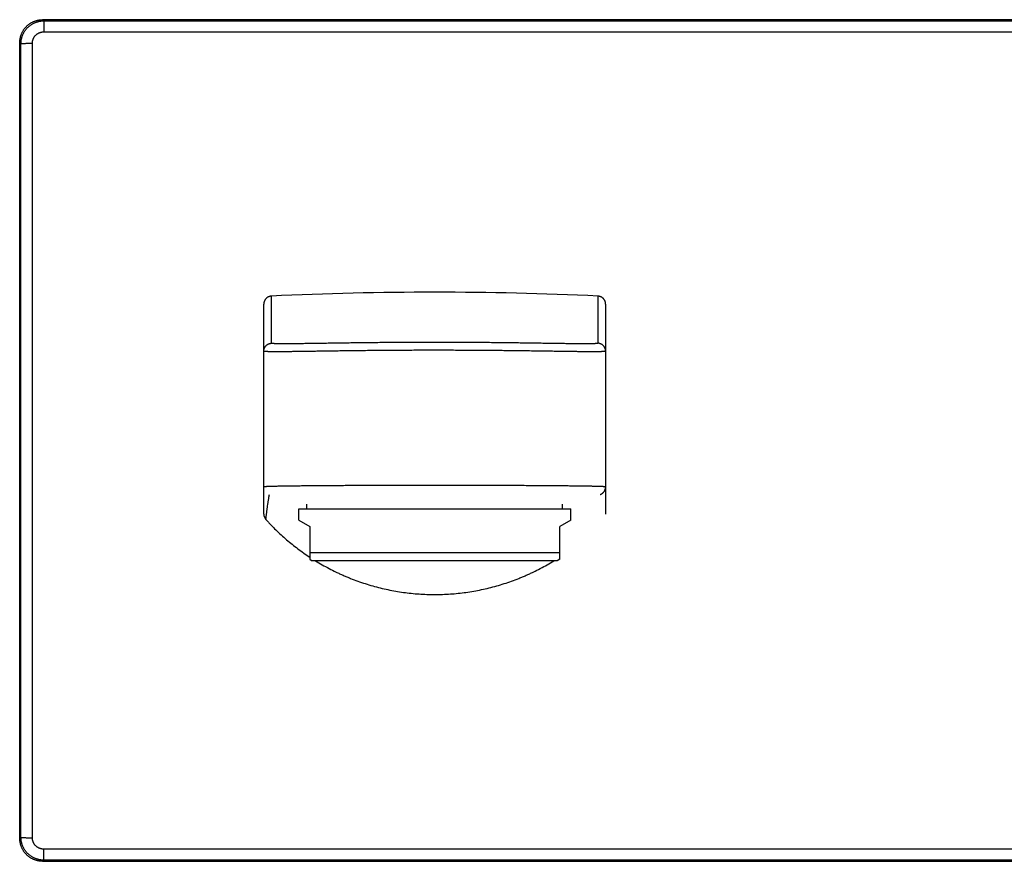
# Model space of a CAD drawing. Header units: millimetres. Extents: x 191 to 686, y -33 to 361.
# Tile 7 of 14: x 191 to 278, y 287 to 361. Entities that reach past the tile are written whole.
import ezdxf

# ---------------------------------------------------------------- set-up
doc = ezdxf.new("R2010")
doc.units = ezdxf.units.MM
doc.header["$LTSCALE"] = 30.734
doc.layers.get('0').update_dxf_attribs({"linetype": 'CONTINUOUS'})

msp = doc.modelspace()

# ---------------------------------------------------------------- linework, layer by layer
at = {"color": 9, "linetype": 'CONTINUOUS'}
for p, q in [((193.274, 360.491), (193.172, 360.593)), ((193.274, 360.491), (193.274, 359.527)), ((193.274, 360.491), (361.911, 360.491)), ((193.274, 359.527), (361.911, 359.527)), ((191.275, 358.492), (191.173, 358.595)), ((191.275, 288.857), (191.275, 358.492)), ((192.275, 288.823), (192.275, 358.526)), ((213.259, 332.208), (213.259, 336.341)), ((241.926, 336.341), (241.926, 332.208)), ((212.593, 319.603), (212.593, 319.603)), ((212.593, 319.603), (212.593, 319.603)), ((242.593, 319.603), (242.593, 319.603)), ((242.593, 319.603), (242.593, 319.603)), ((191.173, 288.754), (191.275, 288.857)), ((193.274, 286.858), (193.274, 287.822)), ((306.375, 287.822), (193.274, 287.822)), ((193.172, 286.756), (193.274, 286.858)), ((306.424, 286.858), (193.274, 286.858))]:
    msp.add_line(p, q, dxfattribs=at)
at = {"color": 7, "linetype": 'CONTINUOUS'}
for p, q in [((362.013, 360.593), (193.172, 360.593)), ((212.593, 319.603), (212.593, 335.641)), ((242.593, 335.641), (242.593, 317.209)), ((212.593, 317.209), (212.593, 319.603)), ((216.368, 317.674), (216.368, 318.093)), ((238.818, 317.674), (238.818, 318.093)), ((215.658, 316.679), (215.658, 317.674)), ((215.658, 317.674), (239.528, 317.674)), ((239.528, 316.679), (239.528, 317.674)), ((215.658, 316.679), (216.618, 316.124)), ((239.528, 316.679), (238.568, 316.124)), ((216.618, 316.124), (216.618, 313.254)), ((238.568, 313.254), (238.568, 316.124)), ((238.568, 313.808), (216.618, 313.808)), ((216.618, 313.254), (216.843, 313.124)), ((238.343, 313.124), (216.843, 313.124)), ((238.568, 313.254), (238.343, 313.124)), ((193.172, 286.756), (306.429, 286.756))]:
    msp.add_line(p, q, dxfattribs=at)
for centre, radius, start, end in [((227.593, 36.754), 299.929, 87.26082, 92.73918), ((213.293, 317.209), 0.7, 179.99995, 222.13605)]:
    msp.add_arc(centre, radius, start, end, dxfattribs=at)
for points, knots in [([(191.173, 358.595), (191.173, 358.627), (191.174, 358.693), (191.182, 358.791), (191.194, 358.888), (191.211, 358.985), (191.232, 359.08), (191.258, 359.175), (191.289, 359.268), (191.324, 359.36), (191.364, 359.449), (191.408, 359.537), (191.457, 359.622), (191.509, 359.705), (191.566, 359.786), (191.626, 359.863), (191.69, 359.937), (191.758, 360.008), (191.829, 360.076), (191.904, 360.14), (191.981, 360.2), (192.061, 360.257), (192.144, 360.309), (192.23, 360.358), (192.317, 360.402), (192.407, 360.442), (192.499, 360.477), (192.592, 360.508), (192.686, 360.534), (192.782, 360.555), (192.879, 360.572), (192.976, 360.584), (193.074, 360.591), (193.14, 360.593), (193.172, 360.593)], [0, 0, 0, 0, 0.03125, 0.0625, 0.09375, 0.125, 0.15625, 0.1875, 0.21875, 0.25, 0.28125, 0.3125, 0.34375, 0.375, 0.40625, 0.4375, 0.46875, 0.5, 0.53125, 0.5625, 0.59375, 0.625, 0.65625, 0.6875, 0.71875, 0.75, 0.78125, 0.8125, 0.84375, 0.875, 0.90625, 0.9375, 0.96875, 1, 1, 1, 1]), ([(213.259, 336.341), (213.248, 336.34), (213.226, 336.338), (213.193, 336.334), (213.16, 336.329), (213.116, 336.319), (213.063, 336.304), (213.011, 336.283), (212.972, 336.264), (212.942, 336.248), (212.914, 336.23), (212.877, 336.205), (212.833, 336.171), (212.785, 336.125), (212.741, 336.075), (212.709, 336.029), (212.686, 335.991), (212.67, 335.962), (212.656, 335.932), (212.638, 335.891), (212.62, 335.839), (212.607, 335.785), (212.599, 335.741), (212.595, 335.708), (212.593, 335.674), (212.593, 335.652), (212.593, 335.641)], [0, 0, 0, 0, 0.031256, 0.062511, 0.093767, 0.125022, 0.187515, 0.250008, 0.281263, 0.312519, 0.343774, 0.375028, 0.43752, 0.500011, 0.562502, 0.624993, 0.656246, 0.6875, 0.718754, 0.750008, 0.812497, 0.874986, 0.90624, 0.937493, 0.968747, 1, 1, 1, 1]), ([(242.593, 335.641), (242.593, 335.652), (242.592, 335.674), (242.59, 335.708), (242.586, 335.741), (242.578, 335.785), (242.565, 335.839), (242.547, 335.891), (242.53, 335.932), (242.515, 335.962), (242.499, 335.991), (242.476, 336.029), (242.444, 336.075), (242.4, 336.125), (242.352, 336.171), (242.308, 336.205), (242.271, 336.23), (242.243, 336.248), (242.214, 336.264), (242.174, 336.283), (242.122, 336.304), (242.069, 336.319), (242.025, 336.329), (241.992, 336.334), (241.959, 336.338), (241.937, 336.34), (241.926, 336.341)], [0, 0, 0, 0, 0.031253, 0.062507, 0.09376, 0.125014, 0.187503, 0.249992, 0.281246, 0.3125, 0.343754, 0.375007, 0.437498, 0.499989, 0.56248, 0.624972, 0.656226, 0.687481, 0.718737, 0.749992, 0.812485, 0.874978, 0.906233, 0.937489, 0.968744, 1, 1, 1, 1]), ([(212.773, 316.739), (212.791, 316.719), (212.827, 316.68), (212.898, 316.602), (213.024, 316.466), (213.279, 316.198), (213.652, 315.824), (214.114, 315.389), (214.589, 314.969), (215.077, 314.564), (215.578, 314.174), (216.091, 313.801), (216.441, 313.563), (216.618, 313.447)], [0, 0, 0, 0, 0.015626, 0.031251, 0.062502, 0.125004, 0.250004, 0.375003, 0.500002, 0.625002, 0.750001, 0.875001, 1, 1, 1, 1]), ([(217.124, 313.124), (217.32, 313.004), (217.715, 312.77), (218.319, 312.439), (218.832, 312.182), (219.247, 311.986), (219.561, 311.845), (219.878, 311.709), (220.303, 311.536), (220.84, 311.333), (221.492, 311.112), (222.152, 310.913), (222.818, 310.737), (223.489, 310.584), (224.166, 310.454), (224.846, 310.347), (225.53, 310.264), (226.216, 310.204), (226.904, 310.168), (227.593, 310.156), (228.281, 310.168), (228.969, 310.204), (229.655, 310.264), (230.339, 310.347), (231.02, 310.454), (231.696, 310.584), (232.368, 310.737), (233.033, 310.913), (233.693, 311.112), (234.345, 311.333), (234.882, 311.536), (235.307, 311.709), (235.624, 311.845), (235.938, 311.986), (236.353, 312.182), (236.866, 312.439), (237.47, 312.77), (237.866, 313.004), (238.061, 313.124)], [0, 0, 0, 0, 0.03125, 0.062499, 0.093749, 0.109374, 0.125, 0.140625, 0.156251, 0.1875, 0.21875, 0.25, 0.28125, 0.3125, 0.34375, 0.375, 0.40625, 0.4375, 0.46875, 0.5, 0.53125, 0.5625, 0.59375, 0.625, 0.65625, 0.6875, 0.71875, 0.75, 0.78125, 0.8125, 0.843749, 0.859375, 0.875, 0.890626, 0.906251, 0.937501, 0.96875, 1, 1, 1, 1]), ([(193.172, 286.756), (193.14, 286.756), (193.074, 286.757), (192.976, 286.764), (192.879, 286.776), (192.782, 286.793), (192.686, 286.815), (192.592, 286.841), (192.499, 286.872), (192.407, 286.907), (192.317, 286.947), (192.23, 286.991), (192.144, 287.039), (192.061, 287.092), (191.981, 287.148), (191.904, 287.209), (191.829, 287.273), (191.758, 287.34), (191.69, 287.411), (191.626, 287.486), (191.566, 287.563), (191.509, 287.643), (191.457, 287.726), (191.408, 287.812), (191.364, 287.899), (191.324, 287.989), (191.289, 288.08), (191.258, 288.174), (191.232, 288.268), (191.211, 288.364), (191.194, 288.461), (191.182, 288.558), (191.174, 288.656), (191.173, 288.721), (191.173, 288.754)], [0, 0, 0, 0, 0.03125, 0.0625, 0.09375, 0.125, 0.15625, 0.1875, 0.21875, 0.25, 0.28125, 0.3125, 0.34375, 0.375, 0.40625, 0.4375, 0.46875, 0.5, 0.53125, 0.5625, 0.59375, 0.625, 0.65625, 0.6875, 0.71875, 0.75, 0.78125, 0.8125, 0.84375, 0.875, 0.90625, 0.9375, 0.96875, 1, 1, 1, 1])]:
    msp.add_open_spline(points, degree=3, knots=knots, dxfattribs=at)
at = {"color": 9, "linetype": 'CONTINUOUS'}
for points, knots in [([(191.275, 358.492), (191.275, 358.557), (191.28, 358.655), (191.296, 358.785), (191.313, 358.882), (191.335, 358.977), (191.357, 359.056), (191.376, 359.119), (191.398, 359.181), (191.427, 359.257), (191.467, 359.347), (191.511, 359.434), (191.559, 359.52), (191.612, 359.603), (191.668, 359.683), (191.729, 359.76), (191.793, 359.835), (191.861, 359.906), (191.932, 359.973), (192.006, 360.038), (192.083, 360.098), (192.163, 360.154), (192.246, 360.207), (192.332, 360.255), (192.419, 360.3), (192.509, 360.339), (192.585, 360.369), (192.647, 360.39), (192.71, 360.41), (192.789, 360.432), (192.885, 360.453), (192.981, 360.47), (193.111, 360.486), (193.209, 360.491), (193.274, 360.491)], [0, 0, 0, 0, 0.06235, 0.093604, 0.124886, 0.15618, 0.187473, 0.203117, 0.218756, 0.250022, 0.281276, 0.312523, 0.343765, 0.375006, 0.406248, 0.437495, 0.468746, 0.5, 0.531253, 0.562505, 0.593752, 0.624994, 0.656235, 0.687477, 0.718724, 0.749978, 0.781244, 0.796883, 0.812526, 0.843819, 0.875114, 0.906396, 0.93765, 1, 1, 1, 1]), ([(192.275, 358.526), (192.275, 358.528), (192.275, 358.531), (192.275, 358.535), (192.275, 358.539), (192.275, 358.544), (192.276, 358.551), (192.276, 358.557), (192.276, 358.563), (192.276, 358.569), (192.277, 358.577), (192.277, 358.587), (192.278, 358.604), (192.28, 358.624), (192.283, 358.648), (192.286, 358.673), (192.29, 358.697), (192.296, 358.729), (192.305, 358.769), (192.318, 358.816), (192.333, 358.863), (192.351, 358.909), (192.371, 358.954), (192.393, 358.998), (192.417, 359.04), (192.452, 359.096), (192.5, 359.162), (192.566, 359.235), (192.639, 359.301), (192.705, 359.349), (192.76, 359.385), (192.803, 359.409), (192.847, 359.431), (192.906, 359.458), (192.968, 359.48), (193.031, 359.497), (193.071, 359.506), (193.103, 359.512), (193.128, 359.516), (193.152, 359.519), (193.176, 359.522), (193.197, 359.524), (193.213, 359.525), (193.223, 359.526), (193.232, 359.526), (193.238, 359.526), (193.244, 359.526), (193.25, 359.527), (193.256, 359.527), (193.261, 359.527), (193.265, 359.527), (193.269, 359.527), (193.272, 359.527), (193.274, 359.527)], [0, 0, 0, 0, 0.003906, 0.005859, 0.007812, 0.011717, 0.015623, 0.019529, 0.023435, 0.02734, 0.031246, 0.039058, 0.046869, 0.062492, 0.078115, 0.093737, 0.10936, 0.124983, 0.156227, 0.187471, 0.218716, 0.249961, 0.281207, 0.312453, 0.3437, 0.374948, 0.437428, 0.499912, 0.562399, 0.62489, 0.656146, 0.687404, 0.718661, 0.74992, 0.812421, 0.843681, 0.874942, 0.890574, 0.906206, 0.921838, 0.93747, 0.953102, 0.960919, 0.968735, 0.972643, 0.976551, 0.980459, 0.984367, 0.988276, 0.992184, 0.994138, 0.996092, 1, 1, 1, 1]), ([(191.275, 358.492), (191.276, 358.492), (191.276, 358.492), (191.276, 358.493), (191.277, 358.493), (191.278, 358.493), (191.278, 358.494), (191.28, 358.494), (191.282, 358.495), (191.285, 358.496), (191.289, 358.497), (191.293, 358.498), (191.298, 358.499), (191.303, 358.499), (191.312, 358.5), (191.323, 358.502), (191.339, 358.503), (191.357, 358.505), (191.377, 358.507), (191.4, 358.508), (191.424, 358.509), (191.451, 358.511), (191.479, 358.512), (191.52, 358.514), (191.577, 358.516), (191.649, 358.518), (191.727, 358.52), (191.81, 358.522), (191.898, 358.523), (191.989, 358.525), (192.083, 358.525), (192.179, 358.526), (192.243, 358.526), (192.275, 358.526)], [0, 0, 0, 0, 0.000509, 0.001113, 0.001829, 0.002668, 0.003636, 0.004738, 0.007353, 0.010526, 0.014263, 0.018567, 0.023437, 0.028875, 0.034878, 0.048567, 0.064481, 0.082585, 0.10284, 0.125199, 0.149612, 0.176022, 0.204368, 0.234584, 0.300338, 0.372668, 0.450897, 0.53429, 0.622063, 0.713391, 0.807416, 0.903253, 1, 1, 1, 1]), ([(212.593, 331.509), (212.593, 331.52), (212.593, 331.542), (212.595, 331.575), (212.599, 331.608), (212.607, 331.652), (212.62, 331.706), (212.638, 331.758), (212.656, 331.799), (212.67, 331.829), (212.686, 331.859), (212.709, 331.896), (212.741, 331.942), (212.785, 331.992), (212.833, 332.038), (212.877, 332.073), (212.914, 332.097), (212.942, 332.115), (212.972, 332.131), (213.012, 332.15), (213.063, 332.171), (213.116, 332.187), (213.16, 332.196), (213.193, 332.202), (213.226, 332.205), (213.248, 332.207), (213.259, 332.208)], [0, 0, 0, 0, 0.031252, 0.062504, 0.093755, 0.125007, 0.187494, 0.249981, 0.281233, 0.312486, 0.343739, 0.374992, 0.437482, 0.499973, 0.562464, 0.624957, 0.656212, 0.687468, 0.718724, 0.74998, 0.812476, 0.874971, 0.906228, 0.937486, 0.968743, 1, 1, 1, 1]), ([(241.926, 332.208), (241.926, 332.207), (241.926, 332.207), (241.926, 332.206), (241.925, 332.205), (241.924, 332.204), (241.923, 332.202), (241.922, 332.201), (241.919, 332.2), (241.916, 332.198), (241.913, 332.197), (241.909, 332.195), (241.904, 332.194), (241.899, 332.192), (241.893, 332.191), (241.887, 332.19), (241.88, 332.188), (241.87, 332.187), (241.856, 332.184), (241.838, 332.182), (241.817, 332.18), (241.795, 332.178), (241.77, 332.175), (241.743, 332.174), (241.714, 332.172), (241.683, 332.17), (241.649, 332.168), (241.614, 332.167), (241.562, 332.165), (241.493, 332.162), (241.403, 332.16), (241.305, 332.158), (241.198, 332.157), (241.084, 332.156), (240.961, 332.155), (240.83, 332.155), (240.691, 332.155), (240.545, 332.156), (240.39, 332.156), (240.228, 332.157), (240.058, 332.159), (239.817, 332.161), (239.497, 332.164), (239.092, 332.17), (238.659, 332.176), (238.199, 332.182), (237.714, 332.19), (237.205, 332.197), (236.672, 332.205), (236.118, 332.214), (235.543, 332.222), (234.949, 332.23), (234.338, 332.238), (233.71, 332.245), (233.068, 332.253), (232.413, 332.259), (231.517, 332.267), (230.609, 332.273), (229.692, 332.278), (228.761, 332.281), (227.593, 332.283), (226.194, 332.281), (224.808, 332.275), (223.668, 332.267), (222.772, 332.259), (222.117, 332.253), (221.475, 332.245), (220.847, 332.238), (220.236, 332.23), (219.642, 332.222), (219.067, 332.214), (218.513, 332.205), (217.98, 332.197), (217.471, 332.19), (216.986, 332.182), (216.526, 332.176), (216.094, 332.17), (215.688, 332.164), (215.368, 332.161), (215.127, 332.159), (214.957, 332.157), (214.795, 332.156), (214.64, 332.156), (214.494, 332.155), (214.355, 332.155), (214.224, 332.155), (214.101, 332.156), (213.987, 332.157), (213.88, 332.158), (213.782, 332.16), (213.692, 332.162), (213.623, 332.165), (213.571, 332.167), (213.536, 332.168), (213.502, 332.17), (213.471, 332.172), (213.442, 332.174), (213.415, 332.175), (213.39, 332.178), (213.368, 332.18), (213.347, 332.182), (213.329, 332.184), (213.315, 332.187), (213.305, 332.188), (213.298, 332.19), (213.292, 332.191), (213.286, 332.192), (213.281, 332.194), (213.277, 332.195), (213.273, 332.197), (213.269, 332.198), (213.266, 332.2), (213.264, 332.201), (213.262, 332.202), (213.261, 332.204), (213.26, 332.205), (213.259, 332.206), (213.259, 332.207), (213.259, 332.207), (213.259, 332.208)], [0, 0, 0, 0, 0.000029, 0.000058, 0.000121, 0.000156, 0.000193, 0.000279, 0.000379, 0.000495, 0.000628, 0.000778, 0.000946, 0.001131, 0.001335, 0.001556, 0.001796, 0.002054, 0.002626, 0.003271, 0.00399, 0.004783, 0.00565, 0.006592, 0.007607, 0.008696, 0.00986, 0.011097, 0.012407, 0.015248, 0.01838, 0.021803, 0.025515, 0.029512, 0.033793, 0.038355, 0.043196, 0.048311, 0.0537, 0.059357, 0.06528, 0.071465, 0.084605, 0.098746, 0.113853, 0.12989, 0.146816, 0.164591, 0.183172, 0.202514, 0.22257, 0.243291, 0.264628, 0.286529, 0.308941, 0.331811, 0.355083, 0.402612, 0.426755, 0.451072, 0.5, 0.548928, 0.597388, 0.644917, 0.668189, 0.691059, 0.713471, 0.735372, 0.756709, 0.77743, 0.797486, 0.816828, 0.835409, 0.853184, 0.870111, 0.886147, 0.901254, 0.915395, 0.928535, 0.93472, 0.940643, 0.9463, 0.951689, 0.956805, 0.961645, 0.966207, 0.970488, 0.974486, 0.978197, 0.98162, 0.984752, 0.987593, 0.988904, 0.990141, 0.991304, 0.992393, 0.993408, 0.99435, 0.995217, 0.99601, 0.996729, 0.997374, 0.997946, 0.998204, 0.998443, 0.998665, 0.998868, 0.999054, 0.999222, 0.999372, 0.999505, 0.999621, 0.999721, 0.999807, 0.999844, 0.999879, 0.999942, 0.999971, 1, 1, 1, 1]), ([(242.593, 331.509), (242.593, 331.52), (242.592, 331.542), (242.59, 331.575), (242.586, 331.608), (242.578, 331.652), (242.565, 331.706), (242.547, 331.758), (242.53, 331.799), (242.515, 331.829), (242.499, 331.859), (242.476, 331.896), (242.444, 331.942), (242.4, 331.992), (242.352, 332.038), (242.308, 332.073), (242.271, 332.097), (242.243, 332.115), (242.214, 332.131), (242.174, 332.15), (242.122, 332.171), (242.069, 332.187), (242.025, 332.196), (241.992, 332.202), (241.959, 332.205), (241.937, 332.207), (241.926, 332.208)], [0, 0, 0, 0, 0.031252, 0.062504, 0.093755, 0.125007, 0.187494, 0.249981, 0.281233, 0.312486, 0.343739, 0.374992, 0.437482, 0.499973, 0.562464, 0.624957, 0.656212, 0.687468, 0.718724, 0.74998, 0.812476, 0.874971, 0.906228, 0.937486, 0.968743, 1, 1, 1, 1]), ([(242.593, 331.509), (242.593, 331.508), (242.592, 331.508), (242.592, 331.507), (242.592, 331.506), (242.591, 331.505), (242.59, 331.503), (242.588, 331.502), (242.585, 331.501), (242.582, 331.499), (242.579, 331.498), (242.574, 331.496), (242.57, 331.495), (242.564, 331.494), (242.558, 331.492), (242.552, 331.491), (242.545, 331.49), (242.534, 331.488), (242.52, 331.486), (242.5, 331.484), (242.479, 331.481), (242.455, 331.479), (242.43, 331.477), (242.401, 331.475), (242.371, 331.474), (242.338, 331.472), (242.304, 331.47), (242.267, 331.469), (242.213, 331.467), (242.14, 331.465), (242.046, 331.463), (241.944, 331.461), (241.833, 331.46), (241.713, 331.459), (241.585, 331.458), (241.448, 331.458), (241.303, 331.458), (241.15, 331.459), (240.988, 331.46), (240.819, 331.461), (240.642, 331.462), (240.389, 331.465), (240.055, 331.468), (239.631, 331.474), (239.179, 331.48), (238.698, 331.487), (238.191, 331.494), (237.658, 331.502), (237.101, 331.51), (236.521, 331.519), (235.92, 331.527), (235.298, 331.535), (234.658, 331.543), (234.001, 331.551), (233.095, 331.561), (232.172, 331.569), (231.234, 331.576), (230.517, 331.58), (229.792, 331.584), (229.062, 331.586), (228.328, 331.588), (227.593, 331.588), (226.857, 331.588), (225.882, 331.586), (224.912, 331.582), (223.951, 331.576), (223.242, 331.571), (222.543, 331.565), (221.637, 331.556), (220.751, 331.546), (219.887, 331.535), (219.265, 331.527), (218.664, 331.519), (218.084, 331.51), (217.527, 331.502), (216.994, 331.494), (216.487, 331.487), (216.006, 331.48), (215.554, 331.474), (215.13, 331.468), (214.796, 331.465), (214.544, 331.462), (214.366, 331.461), (214.197, 331.46), (214.035, 331.459), (213.882, 331.458), (213.737, 331.458), (213.6, 331.458), (213.472, 331.459), (213.352, 331.46), (213.241, 331.461), (213.139, 331.463), (213.045, 331.465), (212.972, 331.467), (212.918, 331.469), (212.881, 331.47), (212.847, 331.472), (212.814, 331.474), (212.784, 331.475), (212.756, 331.477), (212.73, 331.479), (212.706, 331.481), (212.685, 331.484), (212.665, 331.486), (212.651, 331.488), (212.64, 331.49), (212.633, 331.491), (212.627, 331.492), (212.621, 331.494), (212.616, 331.495), (212.611, 331.496), (212.607, 331.498), (212.603, 331.499), (212.6, 331.501), (212.597, 331.502), (212.595, 331.503), (212.594, 331.505), (212.593, 331.506), (212.593, 331.507), (212.593, 331.508), (212.593, 331.508), (212.593, 331.509)], [0, 0, 0, 0, 0.000027, 0.000054, 0.000114, 0.000147, 0.000183, 0.000266, 0.000365, 0.000479, 0.00061, 0.000759, 0.000925, 0.001109, 0.001312, 0.001532, 0.001771, 0.002028, 0.002597, 0.00324, 0.003957, 0.004748, 0.005613, 0.006552, 0.007565, 0.008651, 0.009812, 0.011046, 0.012353, 0.015188, 0.018314, 0.02173, 0.025434, 0.029424, 0.033697, 0.038251, 0.043083, 0.048191, 0.05357, 0.059219, 0.065133, 0.07131, 0.084433, 0.098559, 0.113651, 0.129675, 0.146591, 0.164358, 0.182934, 0.202274, 0.222331, 0.243057, 0.264402, 0.286314, 0.30874, 0.354921, 0.378563, 0.402497, 0.426667, 0.451013, 0.475477, 0.5, 0.524523, 0.548987, 0.597503, 0.621437, 0.645079, 0.668372, 0.69126, 0.735598, 0.756943, 0.777669, 0.797726, 0.817066, 0.835642, 0.853409, 0.870325, 0.886349, 0.901441, 0.915567, 0.92869, 0.934867, 0.940781, 0.94643, 0.951809, 0.956917, 0.961749, 0.966303, 0.970576, 0.974566, 0.97827, 0.981686, 0.984812, 0.987647, 0.988954, 0.990188, 0.991349, 0.992435, 0.993448, 0.994387, 0.995252, 0.996043, 0.99676, 0.997403, 0.997972, 0.998229, 0.998468, 0.998688, 0.998891, 0.999075, 0.999241, 0.99939, 0.999521, 0.999636, 0.999734, 0.999817, 0.999853, 0.999886, 0.999946, 0.999973, 1, 1, 1, 1]), ([(242.593, 319.603), (242.593, 319.603), (242.592, 319.603), (242.592, 319.604), (242.592, 319.604), (242.591, 319.605), (242.591, 319.605), (242.59, 319.605), (242.589, 319.606), (242.587, 319.606), (242.585, 319.607), (242.582, 319.608), (242.578, 319.608), (242.574, 319.609), (242.569, 319.61), (242.564, 319.611), (242.558, 319.612), (242.548, 319.613), (242.536, 319.614), (242.519, 319.616), (242.499, 319.617), (242.478, 319.619), (242.454, 319.62), (242.428, 319.622), (242.4, 319.623), (242.358, 319.625), (242.3, 319.628), (242.223, 319.631), (242.138, 319.634), (242.044, 319.637), (241.941, 319.64), (241.83, 319.643), (241.71, 319.646), (241.582, 319.649), (241.445, 319.652), (241.3, 319.655), (241.09, 319.659), (240.807, 319.664), (240.445, 319.669), (240.051, 319.674), (239.627, 319.679), (239.175, 319.684), (238.694, 319.689), (238.187, 319.694), (237.654, 319.698), (237.097, 319.702), (236.517, 319.706), (235.916, 319.71), (235.295, 319.713), (234.431, 319.717), (233.312, 319.722), (231.931, 319.726), (230.508, 319.729), (229.057, 319.731), (227.593, 319.731), (226.128, 319.731), (224.677, 319.729), (223.254, 319.726), (221.873, 319.722), (220.754, 319.717), (219.89, 319.713), (219.269, 319.71), (218.668, 319.706), (218.088, 319.702), (217.531, 319.698), (216.998, 319.694), (216.491, 319.689), (216.01, 319.684), (215.558, 319.679), (215.134, 319.674), (214.74, 319.669), (214.378, 319.664), (214.095, 319.659), (213.885, 319.655), (213.74, 319.652), (213.603, 319.649), (213.475, 319.646), (213.355, 319.643), (213.244, 319.64), (213.141, 319.637), (213.047, 319.634), (212.962, 319.631), (212.885, 319.628), (212.827, 319.625), (212.785, 319.623), (212.757, 319.622), (212.731, 319.62), (212.707, 319.619), (212.686, 319.617), (212.666, 319.616), (212.649, 319.614), (212.637, 319.613), (212.628, 319.612), (212.622, 319.611), (212.616, 319.61), (212.611, 319.609), (212.607, 319.608), (212.603, 319.608), (212.6, 319.607), (212.598, 319.606), (212.596, 319.606), (212.595, 319.605), (212.595, 319.605), (212.594, 319.605), (212.593, 319.604), (212.593, 319.604), (212.593, 319.603), (212.593, 319.603), (212.593, 319.603)], [0, 0, 0, 0, 0.000014, 0.000029, 0.000047, 0.000069, 0.000095, 0.000125, 0.000159, 0.000198, 0.000288, 0.000397, 0.000524, 0.00067, 0.000834, 0.001016, 0.001217, 0.001437, 0.001932, 0.002502, 0.003147, 0.003866, 0.004659, 0.005527, 0.006469, 0.007486, 0.00974, 0.012289, 0.015132, 0.018266, 0.02169, 0.025401, 0.029398, 0.033679, 0.038239, 0.043078, 0.048191, 0.059231, 0.07133, 0.084462, 0.098593, 0.113691, 0.129718, 0.146636, 0.164405, 0.182982, 0.202321, 0.222377, 0.243101, 0.264443, 0.308776, 0.354949, 0.402517, 0.451023, 0.5, 0.548977, 0.597483, 0.645051, 0.691224, 0.735557, 0.756899, 0.777623, 0.797679, 0.817018, 0.835595, 0.853364, 0.870282, 0.886309, 0.901407, 0.915538, 0.92867, 0.940769, 0.951809, 0.956922, 0.961761, 0.966321, 0.970602, 0.974599, 0.97831, 0.981734, 0.984868, 0.987711, 0.99026, 0.992514, 0.993531, 0.994473, 0.995341, 0.996134, 0.996853, 0.997498, 0.998068, 0.998563, 0.998783, 0.998984, 0.999166, 0.99933, 0.999476, 0.999603, 0.999712, 0.999802, 0.999841, 0.999875, 0.999905, 0.999931, 0.999953, 0.999971, 0.999986, 1, 1, 1, 1]), ([(212.773, 316.739), (212.783, 316.824), (212.797, 316.953), (212.817, 317.125), (212.834, 317.256), (212.85, 317.388), (212.868, 317.521), (212.887, 317.656), (212.912, 317.839), (212.939, 318.023), (212.966, 318.21), (212.995, 318.401), (213.031, 318.643), (213.061, 318.839), (213.076, 318.937)], [0, 0, 0, 0, 0.116133, 0.174966, 0.234355, 0.294334, 0.354936, 0.416189, 0.478119, 0.604107, 0.668212, 0.733079, 0.865069, 1, 1, 1, 1]), ([(242.11, 318.937), (242.127, 318.943), (242.161, 318.956), (242.211, 318.979), (242.259, 319.006), (242.297, 319.031), (242.326, 319.053), (242.348, 319.071), (242.368, 319.089), (242.395, 319.114), (242.426, 319.148), (242.46, 319.191), (242.49, 319.237), (242.513, 319.277), (242.529, 319.31), (242.54, 319.335), (242.549, 319.361), (242.561, 319.395), (242.574, 319.44), (242.585, 319.494), (242.591, 319.548), (242.593, 319.585), (242.593, 319.603)], [0, 0, 0, 0, 0.062182, 0.124595, 0.187162, 0.249802, 0.28113, 0.312447, 0.343746, 0.375024, 0.437526, 0.5, 0.562474, 0.624977, 0.656255, 0.687554, 0.718871, 0.750199, 0.812838, 0.875406, 0.937818, 1, 1, 1, 1]), ([(193.274, 286.858), (193.209, 286.858), (193.111, 286.863), (192.981, 286.879), (192.885, 286.896), (192.789, 286.917), (192.71, 286.939), (192.647, 286.959), (192.585, 286.98), (192.509, 287.009), (192.419, 287.049), (192.332, 287.093), (192.246, 287.142), (192.163, 287.194), (192.083, 287.251), (192.006, 287.311), (191.932, 287.375), (191.861, 287.443), (191.793, 287.514), (191.729, 287.588), (191.668, 287.666), (191.612, 287.746), (191.559, 287.829), (191.511, 287.914), (191.467, 288.002), (191.427, 288.092), (191.398, 288.168), (191.376, 288.23), (191.357, 288.292), (191.335, 288.371), (191.313, 288.467), (191.296, 288.564), (191.28, 288.694), (191.275, 288.792), (191.275, 288.857)], [0, 0, 0, 0, 0.06235, 0.093604, 0.124886, 0.156181, 0.187474, 0.203117, 0.218756, 0.250022, 0.281276, 0.312523, 0.343765, 0.375006, 0.406248, 0.437495, 0.468747, 0.5, 0.531254, 0.562505, 0.593752, 0.624994, 0.656235, 0.687477, 0.718724, 0.749978, 0.781244, 0.796883, 0.812527, 0.84382, 0.875114, 0.906396, 0.93765, 1, 1, 1, 1]), ([(191.275, 288.857), (191.275, 288.857), (191.276, 288.856), (191.276, 288.856), (191.277, 288.856), (191.277, 288.855), (191.278, 288.855), (191.28, 288.854), (191.281, 288.854), (191.283, 288.853), (191.285, 288.853), (191.287, 288.852), (191.289, 288.852), (191.293, 288.851), (191.298, 288.85), (191.303, 288.849), (191.311, 288.848), (191.323, 288.847), (191.339, 288.845), (191.357, 288.844), (191.377, 288.842), (191.4, 288.841), (191.424, 288.839), (191.451, 288.838), (191.479, 288.836), (191.52, 288.835), (191.577, 288.832), (191.649, 288.83), (191.727, 288.828), (191.81, 288.827), (191.898, 288.825), (191.989, 288.824), (192.083, 288.823), (192.179, 288.823), (192.243, 288.823), (192.275, 288.823)], [0, 0, 0, 0, 0.000507, 0.00111, 0.001827, 0.002668, 0.003639, 0.004745, 0.007369, 0.00889, 0.010551, 0.012352, 0.014295, 0.018604, 0.023477, 0.028913, 0.034912, 0.048587, 0.064483, 0.082582, 0.102853, 0.125241, 0.149679, 0.176103, 0.204447, 0.234646, 0.300344, 0.372637, 0.450838, 0.534223, 0.622072, 0.713603, 0.807811, 0.903631, 1, 1, 1, 1]), ([(193.274, 287.822), (193.272, 287.822), (193.269, 287.822), (193.265, 287.822), (193.261, 287.822), (193.256, 287.822), (193.25, 287.822), (193.244, 287.822), (193.238, 287.823), (193.232, 287.823), (193.223, 287.823), (193.213, 287.824), (193.197, 287.825), (193.176, 287.827), (193.152, 287.829), (193.128, 287.833), (193.103, 287.836), (193.071, 287.842), (193.031, 287.851), (192.968, 287.869), (192.906, 287.891), (192.847, 287.918), (192.803, 287.94), (192.76, 287.964), (192.705, 287.999), (192.639, 288.048), (192.566, 288.114), (192.5, 288.187), (192.452, 288.253), (192.417, 288.308), (192.393, 288.351), (192.371, 288.395), (192.351, 288.44), (192.333, 288.486), (192.318, 288.532), (192.305, 288.58), (192.296, 288.62), (192.29, 288.652), (192.286, 288.676), (192.283, 288.7), (192.28, 288.725), (192.278, 288.745), (192.277, 288.761), (192.277, 288.772), (192.276, 288.78), (192.276, 288.786), (192.276, 288.792), (192.276, 288.798), (192.275, 288.804), (192.275, 288.809), (192.275, 288.813), (192.275, 288.818), (192.275, 288.821), (192.275, 288.823)], [0, 0, 0, 0, 0.003908, 0.005862, 0.007816, 0.011724, 0.015633, 0.019541, 0.023449, 0.027357, 0.031265, 0.039081, 0.046898, 0.06253, 0.078162, 0.093794, 0.109426, 0.125058, 0.156319, 0.187579, 0.25008, 0.281339, 0.312596, 0.343854, 0.37511, 0.437601, 0.500088, 0.562572, 0.625052, 0.6563, 0.687547, 0.718793, 0.750039, 0.781284, 0.812529, 0.843773, 0.875017, 0.89064, 0.906263, 0.921885, 0.937508, 0.953131, 0.960942, 0.968754, 0.97266, 0.976565, 0.980471, 0.984377, 0.988283, 0.992188, 0.994141, 0.996094, 1, 1, 1, 1])]:
    msp.add_open_spline(points, degree=3, knots=knots, dxfattribs=at)
at = {"color": 7, "linetype": 'CONTINUOUS'}
msp.add_open_spline([(191.173, 288.754), (191.166, 300.394), (191.158, 323.674), (191.166, 346.954), (191.173, 358.595)], degree=3, dxfattribs=at)

doc.saveas('drawing.dxf')
